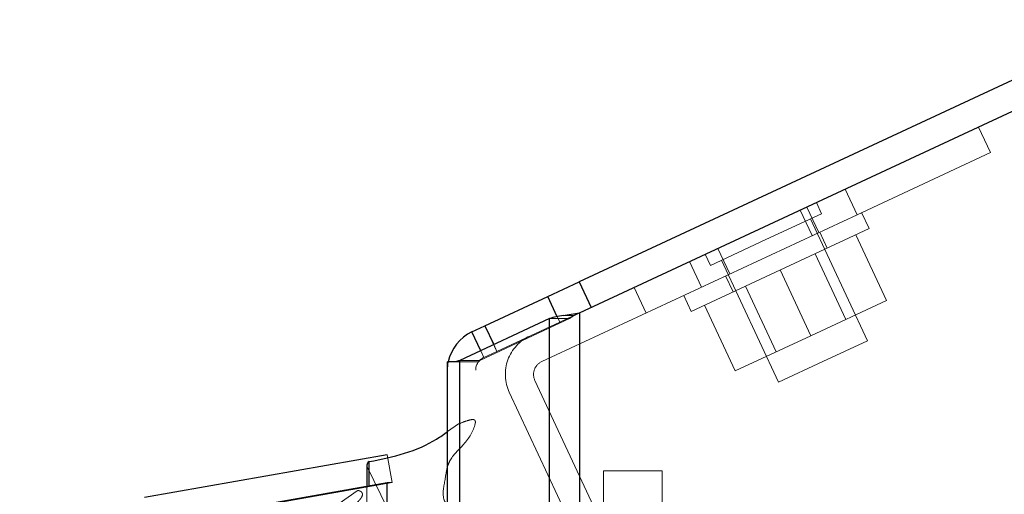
# Model space of a CAD drawing. Header units: inches. Extents: x 0.2 to 10.8, y 0.2 to 8.2.
# Tile 161 of 171: x 5.9977 to 6.1232, y 5.3857 to 5.4462. Entities that reach past the tile are written whole.
import ezdxf

# ---------------------------------------------------------------- set-up
doc = ezdxf.new("R2010")
doc.units = ezdxf.units.IN
doc.header["$MEASUREMENT"] = 0
doc.linetypes.add('HIDDEN', pattern=[0.07500000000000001, 0.05, -0.025])
doc.layers.add('DIMENSIONS', color=140, linetype='Continuous')
doc.layers.add('SLD-0', color=179, linetype='Continuous')
doc.styles.add('SLDTEXTSTYLE0', font='TXT', dxfattribs={"width": 0.7})
doc.dimstyles.new('SLDDIMSTYLE4', dxfattribs={"dimtxt": 0.0849609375, "dimasz": 0.13, "dimexe": 0, "dimexo": 0.0625, "dimgap": 0.021240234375, "dimtad": 0, "dimtih": 1, "dimtoh": 1, "dimdec": 4, "dimlfac": 20, "dimzin": 12, "dimdsep": 46, "dimtxsty": 'SLDTEXTSTYLE0', "dimsah": 1, "dimcen": 0.09, "dimadec": 0, "dimazin": 3, "dimtfac": 1, "dimtdec": 0, "dimtofl": 0, "dimtmove": 0, "dimatfit": 3, "dimfxl": 0, "dimfrac": 2, "dimtolj": 1, "dimtzin": 12, "dimarcsym": 0})

# ---------------------------------------------------------------- blocks, each defined once
blk = doc.blocks.new('_D_20')
at = {"layer": 'DIMENSIONS'}
blk.add_line((6.582531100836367, 5.77559333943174), (5.997658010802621, 5.77559333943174), dxfattribs=at)
for radius, start, end in [(0.7243947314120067, 160.4751034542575, 180), (0.7243947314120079, 205.0000000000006, 224.5248965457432)]:
    blk.add_arc((6.847052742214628, 5.77559333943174), radius, start, end, dxfattribs=at)
for points in [[(6.122658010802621, 5.77559333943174), (6.154106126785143, 5.903307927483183), (6.114263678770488, 5.906854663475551)], [(6.190528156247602, 5.469450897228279), (6.238393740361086, 5.346940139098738), (6.273004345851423, 5.36699271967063)]]:
    blk.add_solid(points, dxfattribs=at)
at = {"layer": 'DIMENSIONS', "insert": (6.037842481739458, 5.664297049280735), "char_height": 0.08333333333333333, "attachment_point": 1, "style": 'SLDTEXTSTYLE0'}
blk.add_mtext('25°', dxfattribs=at)

msp = doc.modelspace()

# ---------------------------------------------------------------- linework, layer by layer
at = {"layer": 'SLD-0', "linetype": 'Continuous', "lineweight": 25}
for p, q in [((6.847052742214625, 5.775593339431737), (6.068967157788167, 5.412766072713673)), ((6.069019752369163, 5.408818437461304), (6.848574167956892, 5.772330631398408)), ((6.064961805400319, 5.410898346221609), (6.068967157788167, 5.412766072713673)), ((6.068967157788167, 5.412766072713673), (6.070488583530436, 5.40950336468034)), ((6.056951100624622, 5.407162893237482), (6.064961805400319, 5.410898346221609)), ((6.06616005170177, 5.408328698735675), (6.064961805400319, 5.410898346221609)), ((6.069019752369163, 5.408818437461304), (6.069019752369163, 3.04132076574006)), ((6.065201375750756, 5.408110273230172), (6.053755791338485, 5.402726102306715)), ((6.065201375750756, 3.04132076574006), (6.065201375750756, 5.408110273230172)), ((6.055292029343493, 5.406389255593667), (6.056951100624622, 5.407162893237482)), ((6.056416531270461, 5.403977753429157), (6.055292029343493, 5.406389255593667)), ((6.056951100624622, 5.407162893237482), (6.058072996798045, 5.404756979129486)), ((6.052174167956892, 3.04132076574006), (6.052174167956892, 5.402570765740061)), ((6.053192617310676, 5.402570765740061), (6.052174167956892, 5.402570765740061)), ((6.053755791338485, 3.04132076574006), (6.053755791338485, 5.402726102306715)), ((6.044492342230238, 5.390707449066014), (6.013579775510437, 5.385256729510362)), ((6.041906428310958, 5.389376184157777), (6.041906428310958, 5.386700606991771)), ((6.04221220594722, 5.386754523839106), (6.04221220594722, 5.38983692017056)), ((6.013579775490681, 5.381705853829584), (6.044492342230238, 5.387156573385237)), ((6.044492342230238, 3.056991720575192), (6.044492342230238, 5.387156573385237)), ((6.044492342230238, 5.387156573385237), (6.044534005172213, 5.387156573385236))]:
    msp.add_line(p, q, dxfattribs=at)
at = {"layer": 'SLD-0', "linetype": 'HIDDEN', "lineweight": 18}
for p, q in [((6.11986184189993, 5.432526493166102), (6.121383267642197, 5.429263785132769)), ((6.121383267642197, 5.429263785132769), (6.10438999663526, 5.421339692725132)), ((6.104389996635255, 5.421339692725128), (6.102868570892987, 5.42460240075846)), ((6.102868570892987, 5.42460240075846), (6.104389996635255, 5.421339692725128)), ((6.10438999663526, 5.421339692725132), (6.102868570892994, 5.424602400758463)), ((6.102868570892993, 5.424602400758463), (6.10438999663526, 5.421339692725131)), ((6.104389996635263, 5.421339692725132), (6.102868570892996, 5.424602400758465)), ((6.102868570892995, 5.424602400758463), (6.104389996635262, 5.421339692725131)), ((6.099855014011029, 5.421473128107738), (6.099194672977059, 5.422889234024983)), ((6.064195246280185, 5.402596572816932), (6.10438999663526, 5.421339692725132)), ((6.092774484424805, 5.418171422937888), (6.099855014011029, 5.421473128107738)), ((6.097152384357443, 5.421936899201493), (6.098673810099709, 5.418674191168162)), ((6.097974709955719, 5.422320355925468), (6.099496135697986, 5.419057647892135)), ((6.105915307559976, 5.419568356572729), (6.104964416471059, 5.421607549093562)), ((6.105702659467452, 5.405235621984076), (6.098438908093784, 5.420812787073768)), ((6.105915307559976, 5.419568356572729), (6.083257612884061, 5.409002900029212)), ((6.100590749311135, 5.417085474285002), (6.099639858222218, 5.419124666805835)), ((6.104238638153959, 5.418786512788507), (6.10814785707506, 5.410403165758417)), ((6.085693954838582, 5.41486971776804), (6.092774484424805, 5.418171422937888)), ((6.085033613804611, 5.416285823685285), (6.085693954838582, 5.41486971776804)), ((6.086645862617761, 5.417037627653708), (6.088167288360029, 5.413774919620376)), ((6.102934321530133, 5.407972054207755), (6.099025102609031, 5.416355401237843)), ((6.083043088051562, 5.415357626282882), (6.084564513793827, 5.41209491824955)), ((6.083043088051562, 5.415357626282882), (6.084564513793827, 5.41209491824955)), ((6.08304308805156, 5.415357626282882), (6.084564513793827, 5.41209491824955)), ((6.08304308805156, 5.415357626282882), (6.084564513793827, 5.41209491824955)), ((6.083043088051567, 5.415357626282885), (6.084564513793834, 5.412094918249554)), ((6.083043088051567, 5.415357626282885), (6.084564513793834, 5.412094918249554)), ((6.083043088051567, 5.415357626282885), (6.084564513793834, 5.412094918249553)), ((6.083043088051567, 5.415357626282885), (6.084564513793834, 5.412094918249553)), ((6.083043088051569, 5.415357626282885), (6.084564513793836, 5.412094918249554)), ((6.083043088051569, 5.415357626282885), (6.084564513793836, 5.412094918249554)), ((6.083043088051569, 5.415357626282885), (6.084564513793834, 5.412094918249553)), ((6.083043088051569, 5.415357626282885), (6.084564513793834, 5.412094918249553)), ((6.087110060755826, 5.415530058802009), (6.094373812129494, 5.399952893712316)), ((6.094586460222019, 5.414285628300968), (6.098495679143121, 5.405902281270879)), ((6.070488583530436, 5.40950336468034), (6.06896715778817, 5.412766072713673)), ((6.087631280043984, 5.41352497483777), (6.0885821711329, 5.411485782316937)), ((6.075962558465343, 5.412055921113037), (6.07748398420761, 5.408793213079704)), ((6.090147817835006, 5.412215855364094), (6.094057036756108, 5.403832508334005)), ((6.064961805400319, 5.410898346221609), (6.066483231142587, 5.407635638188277)), ((6.082306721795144, 5.411042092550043), (6.083257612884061, 5.409002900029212)), ((6.098495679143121, 5.405902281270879), (6.10814785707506, 5.410403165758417)), ((6.068997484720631, 5.408808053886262), (6.066483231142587, 5.407635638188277)), ((6.069019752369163, 5.408818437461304), (6.069019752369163, 3.04132076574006)), ((6.069019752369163, 3.041320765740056), (6.069019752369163, 5.408818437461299)), ((6.069019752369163, 3.041320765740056), (6.069019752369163, 5.408818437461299)), ((6.084934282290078, 5.40978474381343), (6.08884350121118, 5.40140139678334)), ((6.056301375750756, 5.402726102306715), (6.067746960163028, 5.408110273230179)), ((6.066483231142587, 5.407635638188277), (6.05847252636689, 5.403900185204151)), ((6.067746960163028, 5.408110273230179), (6.065201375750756, 5.408110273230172)), ((6.065201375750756, 3.041320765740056), (6.065201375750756, 5.408110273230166)), ((6.066483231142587, 5.407635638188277), (6.06616005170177, 5.408328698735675)), ((6.068330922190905, 5.408488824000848), (6.066953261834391, 5.408488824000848)), ((6.067746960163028, 3.04132076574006), (6.067746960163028, 5.408110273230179)), ((6.067746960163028, 3.041320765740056), (6.067746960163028, 5.408110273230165)), ((6.058472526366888, 5.403900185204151), (6.056951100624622, 5.407162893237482)), ((6.08884350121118, 5.40140139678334), (6.098495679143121, 5.405902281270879)), ((6.100038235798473, 5.402594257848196), (6.105702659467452, 5.405235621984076)), ((6.056813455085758, 5.403126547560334), (6.056416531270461, 5.403977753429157)), ((6.05847252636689, 5.403900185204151), (6.056813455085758, 5.403126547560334)), ((6.058072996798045, 5.404756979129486), (6.05847252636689, 5.403900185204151)), ((6.056113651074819, 5.402570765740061), (6.053192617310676, 5.402570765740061)), ((6.056301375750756, 5.402726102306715), (6.053755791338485, 5.402726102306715)), ((6.053755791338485, 3.041320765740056), (6.053755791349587, 5.402726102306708)), ((6.055774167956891, 3.04132076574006), (6.055774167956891, 5.402570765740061)), ((6.056301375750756, 3.04132076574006), (6.056301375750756, 5.402726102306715)), ((6.056301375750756, 3.041320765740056), (6.056301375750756, 5.402726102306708)), ((6.094373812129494, 5.399952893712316), (6.100038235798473, 5.402594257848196)), ((6.075496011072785, 5.374102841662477), (6.063324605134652, 5.400204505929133)), ((6.072233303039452, 5.372581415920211), (6.06006189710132, 5.398683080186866)), ((6.052174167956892, 5.393659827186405), (6.053603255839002, 5.394638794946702)), ((6.053603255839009, 3.049509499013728), (6.053603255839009, 5.394638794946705)), ((6.044492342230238, 5.390707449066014), (6.045117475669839, 5.387162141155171)), ((6.041957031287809, 3.054991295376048), (6.041957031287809, 5.389156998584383)), ((6.044537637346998, 5.383865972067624), (6.041957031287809, 5.389156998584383)), ((6.041957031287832, 3.054991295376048), (6.041957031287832, 5.389156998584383)), ((6.072050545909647, 5.388671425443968), (6.079550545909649, 5.388671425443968)), ((6.072050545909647, 5.382421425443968), (6.072050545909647, 5.388671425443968)), ((6.079550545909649, 5.388671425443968), (6.079550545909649, 5.382421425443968)), ((6.045117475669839, 5.387162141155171), (6.014204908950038, 5.381711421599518)), ((6.014204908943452, 5.381705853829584), (6.045117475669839, 5.387156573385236)), ((6.041906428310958, 5.386700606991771), (6.041906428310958, 3.05744768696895)), ((6.04221220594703, 3.057393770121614), (6.04221220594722, 5.386754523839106)), ((6.044534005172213, 5.387156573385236), (6.045117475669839, 5.387156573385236)), ((6.045117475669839, 3.056991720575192), (6.045117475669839, 5.387156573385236)), ((6.032220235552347, 5.380196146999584), (6.040674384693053, 5.386115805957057)), ((6.040674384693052, 3.058032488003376), (6.040674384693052, 5.386115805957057)), ((6.051650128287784, 5.385666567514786), (6.051650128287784, 5.385658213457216))]:
    msp.add_line(p, q, dxfattribs=at)
at = {"layer": 'SLD-0', "linetype": 'HIDDEN', "lineweight": 18, "flags": 128}
for points in [[(6.052174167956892, 5.401495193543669), (6.052228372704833, 5.402258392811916), (6.052282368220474, 5.402570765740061)], [(6.055707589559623, 3.049473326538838), (6.055707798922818, 4.198362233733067), (6.055707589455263, 5.394672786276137)], [(6.055707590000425, 3.049464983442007), (6.055707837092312, 4.212786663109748), (6.055707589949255, 5.394673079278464)]]:
    msp.add_lwpolyline(points, dxfattribs=at)
at = {"layer": 'SLD-0', "linetype": 'Continuous', "lineweight": 25}
for centre, radius, start, end in [((6.057574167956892, 5.401495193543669), 0.00539999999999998, 114.9999999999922, 168.5109861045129), ((6.042406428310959, 5.389376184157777), 0.0005000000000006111, 112.8577603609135, 180)]:
    msp.add_arc(centre, radius, start, end, dxfattribs=at)
at = {"layer": 'SLD-0', "linetype": 'HIDDEN', "lineweight": 18}
for centre, radius, start, end in [((6.064955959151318, 5.400965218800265), 0.00539999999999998, 114.9999999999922, 204.999999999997), ((6.057574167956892, 5.401495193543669), 0.001800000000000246, 115.0000000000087, 180), ((6.064955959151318, 5.400965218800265), 0.001800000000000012, 114.9999999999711, 204.9999999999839), ((6.042406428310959, 5.389376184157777), 0.0005000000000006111, 180, 205.9999999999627)]:
    msp.add_arc(centre, radius, start, end, dxfattribs=at)
at = {"layer": 'SLD-0', "linetype": 'Continuous', "lineweight": 25}
for points in [[(6.066953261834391, 5.408488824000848), (6.067607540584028, 5.408598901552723), (6.068311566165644, 5.408708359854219), (6.069019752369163, 5.408818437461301)], [(6.066953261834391, 5.408488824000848), (6.066298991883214, 5.40836240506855), (6.065702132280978, 5.408236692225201), (6.065201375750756, 5.408110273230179)], [(6.053755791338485, 5.402726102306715), (6.053550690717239, 5.402674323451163), (6.053362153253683, 5.402622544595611), (6.053192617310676, 5.402570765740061)]]:
    msp.add_open_spline(points, degree=3, dxfattribs=at)
at = {"layer": 'SLD-0', "linetype": 'HIDDEN', "lineweight": 18}
for points in [[(6.068330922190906, 5.408488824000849), (6.068548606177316, 5.408598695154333), (6.068784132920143, 5.408708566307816), (6.069019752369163, 5.408818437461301)], [(6.068330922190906, 5.408488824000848), (6.068112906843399, 5.408362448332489), (6.067913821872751, 5.408236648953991), (6.067746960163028, 5.408110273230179)], [(6.056301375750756, 5.402726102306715), (6.056233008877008, 5.402674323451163), (6.056170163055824, 5.402622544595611), (6.056113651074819, 5.402570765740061)]]:
    msp.add_open_spline(points, degree=3, dxfattribs=at)
for points, knots in [([(6.05360325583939, 5.394638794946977), (6.053939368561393, 5.394774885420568), (6.054488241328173, 5.394997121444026), (6.0551269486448, 5.395193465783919), (6.055446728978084, 5.395200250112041), (6.055536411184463, 5.395187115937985), (6.055596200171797, 5.395168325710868), (6.055645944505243, 5.395137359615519), (6.05569812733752, 5.395079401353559), (6.055757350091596, 5.394924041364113), (6.055564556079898, 5.393824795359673), (6.054480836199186, 5.392077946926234), (6.052626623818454, 5.390453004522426), (6.052043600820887, 5.38887590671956), (6.051878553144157, 5.387238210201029), (6.051458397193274, 5.3857620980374), (6.051811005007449, 5.384764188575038), (6.051978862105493, 5.384596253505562), (6.052107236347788, 5.38451458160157), (6.052261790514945, 5.38444920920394), (6.052544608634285, 5.384391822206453), (6.053000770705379, 5.384428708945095), (6.053436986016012, 5.384474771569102), (6.053726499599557, 5.384491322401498), (6.053803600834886, 5.384492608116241), (6.053824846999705, 5.384492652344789), (6.053831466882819, 5.384492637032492), (6.053913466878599, 5.384492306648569), (6.054059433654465, 5.384482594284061), (6.054254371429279, 5.384423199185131), (6.054416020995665, 5.384334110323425), (6.054549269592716, 5.384154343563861), (6.054595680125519, 5.383964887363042), (6.054558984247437, 5.383852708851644), (6.054553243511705, 5.383835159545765)], [0, 0, 0, 0, 0.05464613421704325, 0.08923724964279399, 0.09592474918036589, 0.09910046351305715, 0.1021457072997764, 0.1051385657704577, 0.108253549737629, 0.1153070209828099, 0.1360584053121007, 0.3258696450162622, 0.4874533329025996, 0.5426058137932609, 0.6485232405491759, 0.8131146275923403, 0.8372424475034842, 0.8465307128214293, 0.8541357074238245, 0.861899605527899, 0.8711747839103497, 0.8947543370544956, 0.9253564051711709, 0.9334276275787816, 0.9356053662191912, 0.9362269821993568, 0.9364211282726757, 0.9365375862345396, 0.947763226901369, 0.9567627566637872, 0.9656696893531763, 0.9768514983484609, 0.9963786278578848, 1, 1, 1, 1]), ([(6.040674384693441, 5.38611580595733), (6.040695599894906, 5.386121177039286), (6.040739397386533, 5.386132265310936), (6.040812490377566, 5.386135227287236), (6.040890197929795, 5.386127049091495), (6.040971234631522, 5.386106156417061), (6.041052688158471, 5.386072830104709), (6.041131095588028, 5.386027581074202), (6.0412020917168, 5.385971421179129), (6.041261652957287, 5.385904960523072), (6.04133682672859, 5.385781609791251), (6.041359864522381, 5.385601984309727), (6.041295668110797, 5.385417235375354), (6.041232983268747, 5.385299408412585), (6.041159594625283, 5.385179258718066), (6.041054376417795, 5.385034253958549), (6.040898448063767, 5.384852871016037), (6.040721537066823, 5.384669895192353), (6.04045904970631, 5.384422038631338), (6.040156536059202, 5.384166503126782), (6.039895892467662, 5.383928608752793), (6.039689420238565, 5.383710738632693), (6.039501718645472, 5.383464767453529), (6.039325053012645, 5.383122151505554), (6.039227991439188, 5.382749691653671), (6.039230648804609, 5.382381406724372), (6.03930770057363, 5.382049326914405), (6.039448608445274, 5.381819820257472), (6.039610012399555, 5.38169229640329), (6.039768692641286, 5.381624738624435), (6.039922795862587, 5.38158586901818), (6.040094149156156, 5.38156322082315), (6.040277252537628, 5.381556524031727), (6.040466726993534, 5.381563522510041), (6.040592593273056, 5.381579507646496), (6.040655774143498, 5.381587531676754)], [0, 0, 0, 0, 0.00796046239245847, 0.01643388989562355, 0.02568625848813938, 0.03586289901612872, 0.04696758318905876, 0.05886440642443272, 0.07132524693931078, 0.08434822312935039, 0.09811641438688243, 0.1396729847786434, 0.1713393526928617, 0.192919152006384, 0.2037700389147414, 0.2380312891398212, 0.2737048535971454, 0.3108655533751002, 0.3494745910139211, 0.4292007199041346, 0.4795781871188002, 0.5010973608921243, 0.559470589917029, 0.6198861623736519, 0.6826849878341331, 0.7498827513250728, 0.8063629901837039, 0.8476239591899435, 0.8746901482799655, 0.8927151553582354, 0.9120125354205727, 0.9326833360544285, 0.954544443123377, 0.9771827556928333, 1, 1, 1, 1])]:
    msp.add_open_spline(points, degree=3, knots=knots, dxfattribs=at)
at = {"layer": 'SLD-0', "linetype": 'Continuous', "lineweight": 25}
msp.add_open_spline([(6.04221220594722, 5.38983692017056), (6.043739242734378, 5.390139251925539), (6.046814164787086, 5.390748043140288), (6.050144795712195, 5.392203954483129), (6.05172269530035, 5.393335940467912), (6.052174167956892, 5.393659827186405)], degree=3, knots=[0, 0, 0, 0, 0.413235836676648, 0.8321135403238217, 1, 1, 1, 1], dxfattribs=at)

# ---------------------------------------------------------------- dimensions: what is measured, and where the dimension line sits
at = {"layer": 'DIMENSIONS'}
dim = msp.add_angular_dim_2l(base=(6.133147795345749, 5.898424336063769), line1=((6.632531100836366, 5.77559333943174), (6.847052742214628, 5.77559333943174)), line2=((6.06496180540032, 5.410898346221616), (6.847052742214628, 5.77559333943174)), dimstyle='SLDDIMSTYLE4', dxfattribs=at)
dim.commit()
dim.dimension.update_dxf_attribs({"geometry": '_D_20', "text_midpoint": (6.138614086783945, 5.624390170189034), "dimtype": 162})

doc.saveas('drawing.dxf')
